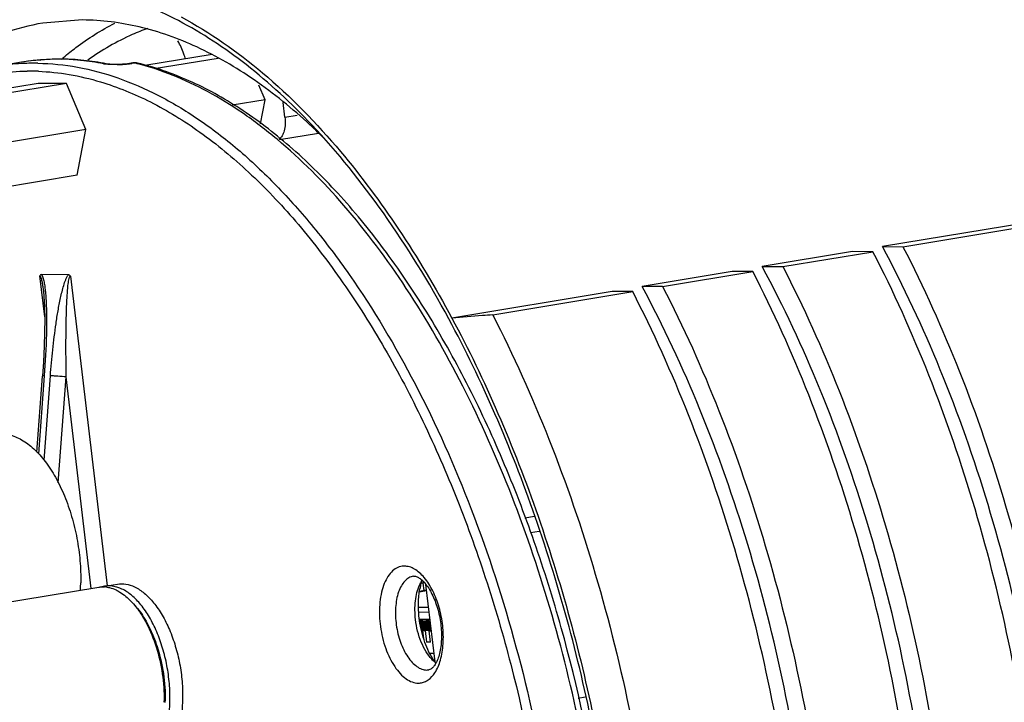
# Model space of a CAD drawing. Header units: millimetres. Extents: x -228268 to 1513407, y -439898 to -137408.
# Tile 54 of 125: x 200957 to 202284, y -288159 to -287239. Entities that reach past the tile are written whole.
import ezdxf

# ---------------------------------------------------------------- set-up
doc = ezdxf.new("R2010")
doc.units = ezdxf.units.MM
doc.layers.add('00_COMPONENTS', color=7, linetype='Continuous')
doc.layers.add('20_ALL_FEATURES', color=7, linetype='Continuous')

msp = doc.modelspace()

# ---------------------------------------------------------------- linework, layer by layer
at = {"layer": '00_COMPONENTS', "color": 7, "linetype": 'Continuous', "lineweight": 25}
for p, q in [((200959.8, -287296.3), (200928.3, -287301.6)), ((200984.9, -287293.2), (200985.9, -287293.1)), ((200985.9, -287293.1), (200984.9, -287293.2)), ((200985.8, -287293.2), (200984.9, -287293.2)), ((201013.3, -287291.9), (201015.1, -287291.7)), ((201015.1, -287291.7), (201015.2, -287291.7)), ((201039.9, -287293.4), (201032.1, -287292.7)), ((201039.9, -287293.4), (201037, -287293.5)), ((201039.9, -287293.4), (201039.9, -287293.4)), ((201070.2, -287298.2), (201074.1, -287298.3)), ((201074.1, -287298.3), (201074.1, -287298.3)), ((201087.4, -287299.1), (201082.8, -287299.1)), ((201089.9, -287299.1), (201087.4, -287299.1)), ((201089, -287299.4), (201089.9, -287299.1)), ((201096.1, -287298.8), (201089.9, -287299.1)), ((201102.6, -287298.2), (201096.1, -287298.8)), ((201107.6, -287297.5), (201102.6, -287298.2)), ((201110, -287297.1), (201107.5, -287297.5)), ((201109.2, -287297.6), (201107.6, -287297.5)), ((201109.2, -287297.6), (201111.8, -287297.2)), ((201111.8, -287297.2), (201110, -287297.1)), ((201111.8, -287297.2), (201116.2, -287297.4)), ((201023, -287582.8), (200987, -287582.5)), ((200991.1, -287639.4), (200984.6, -287584.3)), ((201025.8, -287584.5), (201075.1, -288002)), ((200980.4, -287821.7), (200988.2, -287719.1)), ((200990.5, -287718.9), (200982.6, -287823.9)), ((200990.2, -287832.7), (200998.8, -287719)), ((201009.4, -287863.1), (201020.2, -287720.4)), ((201053.9, -288005.4), (201020.2, -287720.4)), ((200867.1, -288036.4), (201064.1, -288003.7)), ((201071.9, -288002.4), (201089, -287999.6)), ((201508.3, -288115.2), (201508.8, -288115.1))]:
    msp.add_line(p, q, dxfattribs=at)
for points in [[(201015.1, -287291.7), (201005.7, -287291.9), (200994.2, -287292.5), (200985.9, -287293.1)], [(201032.1, -287292.7), (201022.6, -287291.9), (201015.2, -287291.7)], [(201082.8, -287299.1), (201078.9, -287298.8), (201075.9, -287298.6), (201074.1, -287298.3)], [(200989.4, -287604.9), (200990, -287611.5), (200990.8, -287626.4), (200991.2, -287642.4), (200991, -287659.8), (200990.5, -287678.8), (200989.5, -287699.9), (200988.2, -287719.1)]]:
    msp.add_lwpolyline(points, dxfattribs=at)
for centre, radius, start, end in [((200977.3, -287597.3), 299.8, 93.3377, 99.3875), ((201008.7, -287591.2), 299, 94.5686, 99.4214), ((201010.5, -287601.9), 309.8, 96.1857, 99.4245), ((200977.6, -287601.7), 304.2, 89.668, 93.336), ((201010.6, -287603.1), 310.9, 94.7469, 96.1859), ((200977.6, -287605.6), 308.1, 89.2002, 89.6723), ((201010, -287534.3), 242.4, 88.7877, 89.2383), ((201008.4, -287612.8), 320.6, 84.3705, 84.8754), ((201007, -287625), 332.8, 79.0465, 84.3296), ((201009.2, -287633.5), 341.4, 79.6836, 84.8395), ((201007.4, -287643.4), 351.5, 79.0605, 79.696), ((201086.1, -287138.7), 160.7, 271.0245, 271.3577), ((201086.1, -287136.8), 162.6, 271.3525, 273.4836), ((201087.3, -287154.3), 145.1, 273.4322, 276.1981), ((201090.4, -287182.4), 116.7, 276.1608, 278.5172), ((201093.1, -287201), 98, 278.5348, 279.426), ((201112.6, -287312.5), 15.6, 94.081, 99.424), ((201112.5, -287312.6), 15.7, 76.5333, 94.028), ((201028.5, -287643.5), 356.2, 75.8298, 76.4814), ((200970.8, -287612), 303.9, 89.1995, 90.6027), ((200970.8, -287614.9), 306.8, 87.7892, 89.1989), ((201475.7, -287997.4), 22, 89.6566, 97.8237), ((200773, -287993.5), 266.7, 356.8658, 358.6892), ((200767.7, -287993.3), 272, 358.6866, 359.0087), ((201077.6, -288036.2), 34.3, 99.4422, 106.1195), ((201069.6, -288040.1), 36.8, 80.8102, 86.4406), ((201591.7, -288023.9), 96.7, 166.5202, 169.2269), ((201035.1, -288091.7), 100, 40.8691, 43.3945), ((201590, -288052.1), 90, 212.3897, 212.9975), ((201584.4, -288055.8), 83.2, 212.9496, 216.4087), ((201505.9, -288097.7), 17.7, 269.6566, 277.8237), ((201494.6, -288111), 22, 269.6566, 277.8237), ((200942.3, -288154.1), 209.7, 358.6869, 359.1735), ((200954.2, -288152.5), 199.3, 358.1138, 358.6869)]:
    msp.add_arc(centre, radius, start, end, dxfattribs=at)
for points, knots in [([(200981.9, -287297.5), (200999.8, -287297.8), (201036.4, -287301.5), (201090.9, -287316.3), (201145.5, -287340), (201199.6, -287372.5), (201252.8, -287413.4), (201304.7, -287462.5), (201354.9, -287519.2), (201420.6, -287606.4), (201495.3, -287732.1), (201570.1, -287900.5), (201629.6, -288084.8), (201657.8, -288213.5), (201668.9, -288279.2)], [0, 0, 0, 0, 0.042096, 0.085947, 0.132202, 0.18137, 0.233776, 0.289588, 0.348844, 0.411466, 0.545983, 0.691023, 0.843548, 1, 1, 1, 1]), ([(201013.3, -287291.9), (201011, -287291.9), (201005.3, -287292), (200996.2, -287292.4), (200989.2, -287292.9), (200985.8, -287293.2)], [0, 0, 0, 0, 0.241594, 0.627467, 1, 1, 1, 1]), ([(201022.1, -287292.2), (201021.6, -287292.2), (201019.2, -287292), (201016.9, -287292), (201015.2, -287291.9)], [0, 0, 0, 0, 0.242581, 1, 1, 1, 1]), ([(201037, -287293.5), (201034.5, -287293.3), (201029.5, -287292.8), (201024.5, -287292.4), (201022.1, -287292.2)], [0, 0, 0, 0, 0.518931, 1, 1, 1, 1]), ([(201073.9, -287298.8), (201073.6, -287298.8), (201072.3, -287298.6), (201071.1, -287298.4), (201070.2, -287298.2)], [0, 0, 0, 0, 0.273451, 1, 1, 1, 1]), ([(201081.5, -287299.3), (201080.8, -287299.3), (201078.3, -287299.2), (201075.8, -287299), (201073.9, -287298.8)], [0, 0, 0, 0, 0.271338, 1, 1, 1, 1]), ([(201089, -287299.4), (201088.3, -287299.4), (201085.8, -287299.4), (201083.4, -287299.4), (201081.5, -287299.3)], [0, 0, 0, 0, 0.257693, 1, 1, 1, 1]), ([(201715.8, -288210.6), (201704.5, -288153.7), (201677.5, -288042.2), (201623.7, -287882.2), (201558.3, -287734.5), (201483, -287602.8), (201399.5, -287490.5), (201322.8, -287413.2), (201259, -287364.4), (201197.8, -287326.7), (201148.7, -287306.5), (201115.7, -287298.2)], [0, 0, 0, 0, 0.152651, 0.301389, 0.443583, 0.576946, 0.699712, 0.810865, 0.862102, 0.910558, 1, 1, 1, 1]), ([(201753.4, -288784.6), (201761.6, -288706), (201766.7, -288544), (201744.1, -288300.3), (201700.9, -288098.5), (201652.3, -287943), (201609.7, -287832.7), (201561.5, -287729.3), (201508.1, -287634.1), (201450.3, -287548.4), (201388.6, -287473.2), (201323.9, -287409.5), (201256.7, -287358.1), (201187.9, -287319.8), (201139.9, -287303.1), (201116.2, -287297.4)], [0, 0, 0, 0, 0.137607, 0.28113, 0.425245, 0.495861, 0.564633, 0.630974, 0.694369, 0.754398, 0.810768, 0.863338, 0.912164, 0.957535, 1, 1, 1, 1]), ([(200816.2, -287350.8), (200827.9, -287344), (200851.9, -287331.9), (200889.5, -287318.5), (200928.3, -287310.2), (200954.5, -287308.3), (200967.6, -287308.1)], [0, 0, 0, 0, 0.25538, 0.50515, 0.752349, 1, 1, 1, 1]), ([(200982.6, -287308.3), (200996.5, -287308.9), (201024.8, -287311.9), (201052.5, -287318.5), (201066.3, -287322.6)], [0, 0, 0, 0, 0.49219, 1, 1, 1, 1]), ([(201066.3, -287322.6), (201089.4, -287329.6), (201136.2, -287348.8), (201203.2, -287390.2), (201268.6, -287444.6), (201331.7, -287511.1), (201391.7, -287588.9), (201447.8, -287677), (201499.4, -287774.2), (201545.7, -287879.4), (201586.2, -287991.1), (201632, -288147.7), (201671.5, -288349.6), (201689.6, -288591.9), (201681.5, -288752), (201671.7, -288829.4)], [0, 0, 0, 0, 0.042063, 0.087444, 0.136589, 0.189676, 0.24666, 0.307317, 0.371289, 0.438103, 0.507209, 0.577989, 0.721855, 0.864302, 1, 1, 1, 1]), ([(200987, -287582.5), (200986.5, -287582.5), (200985.5, -287582.8), (200984.8, -287583.8), (200984.6, -287584.3)], [0, 0, 0, 0, 0.451468, 1, 1, 1, 1]), ([(200987, -287582.5), (200987.5, -287583.3), (200988.3, -287585.1), (200989.6, -287588.9), (200990.7, -287594.2), (200991.6, -287600.8), (200992, -287605.3), (200992.2, -287607.6)], [0, 0, 0, 0, 0.105905, 0.222754, 0.472667, 0.733498, 1, 1, 1, 1]), ([(200984.6, -287584.3), (200984.8, -287584.3), (200985.2, -287584.6), (200985.8, -287585.6), (200986.4, -287587.4), (200987, -287589.8), (200987.6, -287592.6), (200988.1, -287595.5), (200988.7, -287599.4), (200989.1, -287602.4), (200989.3, -287604.5)], [0, 0, 0, 0, 0.026181, 0.064409, 0.168932, 0.29394, 0.427901, 0.56705, 0.709421, 1, 1, 1, 1]), ([(200998.8, -287719), (200999.7, -287707.2), (201001.3, -287689.6), (201004, -287666.1), (201006.3, -287648.6), (201008.6, -287634.1), (201010.7, -287622.5), (201012.5, -287614), (201014.4, -287605.5), (201016.6, -287597.3), (201018.8, -287590.7), (201020.9, -287585.9), (201022.2, -287583.7), (201023, -287582.8)], [0, 0, 0, 0, 0.254644, 0.381972, 0.509154, 0.635988, 0.699161, 0.762051, 0.82448, 0.886071, 0.94584, 0.974175, 1, 1, 1, 1]), ([(201020.2, -287720.4), (201020.1, -287714.4), (201019.9, -287702.6), (201019.8, -287684.8), (201019.8, -287667), (201020, -287652.2), (201020.2, -287640.4), (201020.5, -287631.6), (201020.8, -287622.9), (201021.2, -287614.2), (201021.7, -287607), (201022.1, -287601.4), (201022.5, -287597.3), (201023, -287593.2), (201023.6, -287589.5), (201024.3, -287586.7), (201025, -287585.1), (201025.5, -287584.5), (201025.8, -287584.5)], [0, 0, 0, 0, 0.130439, 0.260769, 0.390886, 0.520638, 0.585302, 0.64975, 0.713902, 0.777607, 0.840579, 0.871622, 0.902156, 0.931895, 0.960135, 0.984874, 0.99418, 1, 1, 1, 1]), ([(201025.8, -287584.5), (201025.4, -287584), (201024.6, -287583.1), (201023.5, -287582.8), (201023, -287582.8)], [0, 0, 0, 0, 0.562861, 1, 1, 1, 1]), ([(200992.2, -287607.6), (200993, -287616.7), (200993.7, -287635.1), (200993.4, -287672.2), (200992, -287700.2), (200990.5, -287718.9)], [0, 0, 0, 0, 0.245956, 0.495877, 1, 1, 1, 1]), ([(200990.5, -287718.9), (200990.2, -287718.9), (200989.7, -287718.9), (200988.9, -287718.9), (200988.5, -287719), (200988.2, -287719), (200988.2, -287719.1)], [0, 0, 0, 0, 0.405569, 0.719527, 0.92126, 1, 1, 1, 1]), ([(201020.2, -287720.4), (201016.4, -287720), (201010.6, -287719.5), (201003.4, -287719.1), (201000.1, -287719), (200998.8, -287719)], [0, 0, 0, 0, 0.541215, 0.811313, 1, 1, 1, 1]), ([(200925.3, -287797.8), (200928.1, -287797.4), (200933.9, -287797), (200945.9, -287798.4), (200954.7, -287802), (200960.1, -287805.1)], [0, 0, 0, 0, 0.23595, 0.478065, 1, 1, 1, 1]), ([(200960.1, -287805.1), (200966, -287808.5), (200977.5, -287817.3), (200992.7, -287834.5), (201006.5, -287856), (201018.4, -287881), (201028, -287908.6), (201035, -287937.9), (201039.1, -287967.9), (201039.8, -287988.1), (201039.6, -287998)], [0, 0, 0, 0, 0.093267, 0.199109, 0.317051, 0.445276, 0.581072, 0.721176, 0.862014, 1, 1, 1, 1]), ([(201472.7, -287975.6), (201470.1, -287975.9), (201464.6, -287977.8), (201457.6, -287983.4), (201451.8, -287991.5), (201447.2, -288001.8), (201443.9, -288014), (201441.5, -288032.5), (201442.6, -288057.2), (201448.3, -288081.4), (201455.7, -288099.1), (201462.2, -288110.6), (201469.6, -288120.1), (201477.5, -288127.3), (201485.8, -288131.8), (201491.7, -288133), (201494.5, -288133)], [0, 0, 0, 0, 0.041891, 0.087294, 0.138755, 0.197385, 0.263046, 0.334761, 0.48967, 0.646845, 0.72123, 0.790337, 0.852857, 0.908154, 0.956634, 1, 1, 1, 1]), ([(201516.7, -288119.2), (201520.1, -288114), (201525.4, -288101.1), (201528.7, -288079.4), (201528, -288055.3), (201523.3, -288031.2), (201515, -288009.2), (201505.5, -287993.6), (201496.5, -287984.2), (201489.8, -287979.3), (201482.9, -287976.1), (201478.1, -287975.4), (201475.8, -287975.4)], [0, 0, 0, 0, 0.111949, 0.2447, 0.391128, 0.541135, 0.683937, 0.810165, 0.865277, 0.914753, 0.959219, 1, 1, 1, 1]), ([(201487.8, -287988.9), (201485.7, -287989.2), (201481.4, -287990.8), (201475.8, -287995.5), (201471.2, -288002.1), (201466.1, -288013.8), (201463.1, -288031.8), (201464.1, -288054.9), (201469.6, -288077.6), (201477.6, -288094.5), (201485.8, -288105.1), (201492.2, -288110.8), (201498.9, -288114.4), (201503.6, -288115.4), (201505.8, -288115.4)], [0, 0, 0, 0, 0.041986, 0.087696, 0.139537, 0.198533, 0.336085, 0.491063, 0.647981, 0.790811, 0.853151, 0.908303, 0.956696, 1, 1, 1, 1]), ([(201488.9, -287988.8), (201489.2, -287988.8), (201490.9, -287988.9), (201492.5, -287989.5), (201493.7, -287990.1)], [0, 0, 0, 0, 0.188695, 1, 1, 1, 1]), ([(201493.7, -287990.1), (201495.1, -287990.9), (201498.3, -287993), (201502.9, -287997.4), (201507.6, -288003.5), (201513.8, -288014), (201520.2, -288029.7), (201524.9, -288050.3), (201526.3, -288071.1), (201524.6, -288087.5), (201521.6, -288098.7), (201518.8, -288105.2), (201515.9, -288110), (201513.6, -288112.4), (201512.6, -288113.3)], [0, 0, 0, 0, 0.036086, 0.083314, 0.140405, 0.205617, 0.353396, 0.513171, 0.671257, 0.813962, 0.87538, 0.927842, 0.969536, 1, 1, 1, 1]), ([(201064.1, -288003.7), (201064.7, -288003.6), (201067.3, -288003.3), (201069.9, -288003.2), (201071.9, -288003.3)], [0, 0, 0, 0, 0.248719, 1, 1, 1, 1]), ([(201088.3, -288003.6), (201085.6, -288002.8), (201080.2, -288001.7), (201074.6, -288002), (201071.9, -288002.4)], [0, 0, 0, 0, 0.509704, 1, 1, 1, 1]), ([(201075.5, -288003.7), (201076.5, -288003.9), (201080.5, -288004.7), (201084.4, -288006.1), (201087.3, -288007.5)], [0, 0, 0, 0, 0.241641, 1, 1, 1, 1]), ([(201095.1, -288006.2), (201094.6, -288005.9), (201092.4, -288004.9), (201090.1, -288004.1), (201088.3, -288003.6)], [0, 0, 0, 0, 0.255767, 1, 1, 1, 1]), ([(201089, -287999.6), (201092.8, -287999), (201100.9, -287999), (201108.5, -288001.6), (201112.2, -288003.3)], [0, 0, 0, 0, 0.482058, 1, 1, 1, 1]), ([(201159.9, -288157.6), (201160, -288149.6), (201159.5, -288133.5), (201156.2, -288109.4), (201150.5, -288086), (201142.6, -288064), (201132.9, -288044.4), (201121.6, -288027.8), (201109.2, -288014.7), (201099.8, -288008.4), (201095.1, -288006.2)], [0, 0, 0, 0, 0.139241, 0.28153, 0.422926, 0.559524, 0.687787, 0.804857, 0.908961, 1, 1, 1, 1]), ([(201112.2, -288003.3), (201116.9, -288005.6), (201126.3, -288011.9), (201138.7, -288024.9), (201150, -288041.6), (201159.7, -288061.2), (201167.6, -288083.2), (201173.3, -288106.6), (201176.6, -288130.6), (201177.1, -288146.8), (201176.9, -288154.8)], [0, 0, 0, 0, 0.091039, 0.195143, 0.312213, 0.440476, 0.577074, 0.71847, 0.860759, 1, 1, 1, 1]), ([(201490.8, -288047.5), (201489.8, -288039.1), (201489.6, -288026.7), (201492.3, -288011.2), (201494.6, -288004.2), (201496.1, -288001.1)], [0, 0, 0, 0, 0.536947, 0.780712, 1, 1, 1, 1]), ([(201495.7, -288045.2), (201494.9, -288038.5), (201494.2, -288025.3), (201495.4, -288012.1), (201496.6, -288005.8)], [0, 0, 0, 0, 0.516865, 1, 1, 1, 1]), ([(201496.1, -288001.1), (201496.3, -288000.5), (201497.4, -287998.2), (201498.7, -287996), (201499.8, -287994.5)], [0, 0, 0, 0, 0.261002, 1, 1, 1, 1]), ([(201497.6, -288001.3), (201497.7, -288000.8), (201498.3, -287998.5), (201499, -287996.2), (201499.5, -287994.5)], [0, 0, 0, 0, 0.255426, 1, 1, 1, 1]), ([(201087.3, -288007.5), (201089, -288008.3), (201096.6, -288012.5), (201103.2, -288018.2), (201107.8, -288023)], [0, 0, 0, 0, 0.230648, 1, 1, 1, 1]), ([(201110.7, -288026.3), (201114, -288030), (201120.2, -288038.3), (201131.3, -288057.3), (201142.4, -288084.7), (201150.4, -288120.2), (201152.2, -288144.9), (201152, -288157.1)], [0, 0, 0, 0, 0.106346, 0.221352, 0.471572, 0.736753, 1, 1, 1, 1]), ([(201110.8, -288026.3), (201116, -288031.7), (201125.5, -288044.4), (201132.7, -288058.5), (201136, -288066.2)], [0, 0, 0, 0, 0.470953, 1, 1, 1, 1]), ([(201514, -288100.2), (201509, -288092.4), (201501, -288074.4), (201496.8, -288055.3), (201495.7, -288045.2)], [0, 0, 0, 0, 0.479092, 1, 1, 1, 1]), ([(201512.6, -288100.9), (201509.7, -288097.8), (201504.3, -288090.5), (201495.7, -288072.9), (201492, -288057.9), (201490.8, -288047.5)], [0, 0, 0, 0, 0.217666, 0.463383, 1, 1, 1, 1]), ([(201136, -288066.2), (201136.6, -288067.6), (201139, -288073.4), (201141.1, -288079.2), (201142.6, -288083.7)], [0, 0, 0, 0, 0.24586, 1, 1, 1, 1]), ([(201142.6, -288083.7), (201146.4, -288095.5), (201152, -288119.8), (201153.7, -288144.7), (201153.4, -288157.1)], [0, 0, 0, 0, 0.501951, 1, 1, 1, 1]), ([(201512.6, -288113.3), (201512.2, -288113.6), (201511.1, -288114.4), (201509.7, -288115), (201508.8, -288115.1)], [0, 0, 0, 0, 0.323125, 1, 1, 1, 1]), ([(201518.2, -288105.9), (201517.8, -288105.6), (201515.8, -288104), (201513.9, -288102.3), (201512.6, -288100.9)], [0, 0, 0, 0, 0.239449, 1, 1, 1, 1]), ([(201497.6, -288132.8), (201499.4, -288132.6), (201503.1, -288131.6), (201510.1, -288127.6), (201514.4, -288122.8), (201516.7, -288119.2)], [0, 0, 0, 0, 0.22873, 0.466967, 1, 1, 1, 1]), ([(201127.4, -288242.8), (201132.5, -288239.4), (201139.3, -288232.1), (201146.2, -288220.6), (201152.6, -288206.1), (201158, -288184.9), (201159.7, -288167), (201159.9, -288157.6)], [0, 0, 0, 0, 0.196489, 0.30825, 0.429584, 0.699456, 1, 1, 1, 1]), ([(201176.9, -288154.8), (201176.7, -288166.3), (201174.9, -288183.2), (201169.2, -288204), (201163.7, -288217.3), (201156.9, -288228.4), (201148.9, -288237.2), (201139.9, -288243.3), (201133.2, -288245.4), (201129.9, -288246)], [0, 0, 0, 0, 0.315369, 0.457935, 0.588338, 0.706142, 0.812152, 0.90874, 1, 1, 1, 1])]:
    msp.add_open_spline(points, degree=3, knots=knots, dxfattribs=at)
msp.add_open_spline([(201487.8, -287988.9), (201488.2, -287988.8), (201488.5, -287988.8), (201488.9, -287988.8)], degree=3, dxfattribs=at)
at = {"layer": '20_ALL_FEATURES', "color": 7, "linetype": 'Continuous', "lineweight": 25}
for p, q in [((201042, -287239.2), (200988.8, -287243.4)), ((201015.2, -287290.7), (201016.5, -287289.6)), ((201216.6, -287285.8), (201125.9, -287300.8)), ((203676.6, -287286.2), (202119.8, -287544.7)), ((202147.5, -287544.8), (203680.9, -287290.3)), ((201224.7, -287291), (201138.5, -287305.3)), ((200982.3, -287324.7), (200247.3, -287446.7)), ((201020.3, -287324.9), (200259.7, -287451.2)), ((201020.3, -287324.9), (200982.3, -287324.7)), ((201046.7, -287386.8), (201020.3, -287324.9)), ((201288.3, -287346.7), (201279.8, -287326.9)), ((201288.3, -287346.7), (201243.5, -287354.2)), ((201282.1, -287379.2), (201288.3, -287346.7)), ((201314.8, -287370.4), (201312.4, -287350.4)), ((201314.8, -287370.4), (201331.2, -287367.6)), ((201046.7, -287386.8), (200361.8, -287500.5)), ((201034.9, -287448.6), (201046.7, -287386.8)), ((201307.6, -287400.4), (201360.1, -287391.7)), ((201034.9, -287448.6), (200427.1, -287549.5)), ((202079.3, -287551.4), (201957.9, -287571.6)), ((201985.6, -287571.7), (202107, -287551.6)), ((202107, -287551.6), (202079.3, -287551.4)), ((202119.8, -287544.7), (202147.5, -287544.8)), ((201917.4, -287578.3), (201796, -287598.4)), ((201823.7, -287598.6), (201945.2, -287578.4)), ((201945.2, -287578.4), (201917.4, -287578.3)), ((201957.9, -287571.6), (201985.6, -287571.7)), ((201755.5, -287605.1), (201539.7, -287641)), ((201594.7, -287636.6), (201783.3, -287605.3)), ((201783.3, -287605.3), (201755.5, -287605.1)), ((201823.7, -287598.6), (201796, -287598.4)), ((201637.8, -287910.3), (201650.9, -287908.1)), ((201657.5, -287928.7), (201645.6, -287930.7)), ((201501.1, -287998.3), (201498.8, -287998.3)), ((201502.3, -288008), (201501.1, -287998.3)), ((201504.4, -288000), (201516.7, -288104.3)), ((201505.5, -288008.8), (201496.2, -288010.3)), ((201505.4, -288008.8), (201496.2, -288010.3)), ((201496.3, -288009), (201505.3, -288007.5)), ((201494.9, -288030.5), (201508, -288030.6)), ((201508.9, -288037.7), (201495.3, -288037.6)), ((201496, -288046.9), (201510, -288046.9)), ((201496.3, -288048.9), (201497.1, -288048.8)), ((201496.4, -288049.4), (201500.4, -288048.8)), ((201496.6, -288050.3), (201505.3, -288048.8)), ((201496.7, -288050.8), (201508.6, -288048.8)), ((201496.9, -288051.6), (201510.3, -288049.4)), ((201497, -288052.2), (201510.3, -288050)), ((201500.4, -288048.8), (201497.1, -288048.8)), ((201497.1, -288053), (201510.4, -288050.8)), ((201497.2, -288053.6), (201510.5, -288051.4)), ((201497.4, -288054.4), (201510.6, -288052.2)), ((201497.5, -288054.9), (201510.6, -288052.8)), ((201497.6, -288055.8), (201510.7, -288053.6)), ((201497.7, -288056.3), (201510.8, -288054.1)), ((201497.9, -288057.1), (201510.9, -288055)), ((201498, -288057.7), (201511, -288055.5)), ((201498.2, -288058.5), (201511.1, -288056.4)), ((201498.3, -288059.1), (201511.1, -288056.9)), ((201498.4, -288059.9), (201511.2, -288057.7)), ((201498.5, -288060.4), (201511.3, -288058.3)), ((201498.7, -288061.3), (201511.4, -288059.1)), ((201498.8, -288061.8), (201511.5, -288059.7)), ((201500.4, -288048.8), (201500.5, -288049.6)), ((201508.6, -288048.8), (201505.3, -288048.8)), ((201508.6, -288048.8), (201508.7, -288049.7)), ((201500.7, -288062.3), (201511.6, -288060.5)), ((201502, -288072.9), (201500.7, -288062.3)), ((201500.7, -288062.3), (201504, -288062.3)), ((201504, -288062.3), (201511.6, -288061.1)), ((201505.8, -288077.8), (201504, -288062.3)), ((201508.9, -288062.4), (201511.7, -288061.9)), ((201510.8, -288077.8), (201508.9, -288062.4)), ((201508.9, -288062.4), (201511.8, -288062.4)), ((201505.8, -288077.8), (201510.6, -288077)), ((201510.8, -288077.8), (201505.8, -288077.8)), ((201515.4, -288093.3), (201510.5, -288093.3)), ((201719.4, -288152.2), (201710, -288153.8))]:
    msp.add_line(p, q, dxfattribs=at)
for centre, radius, start, end in [((200803.2, -287969.9), 802.9, 45.2072, 47.1996), ((201508.4, -287997.4), 7.36, 169.7743, 186.707)]:
    msp.add_arc(centre, radius, start, end, dxfattribs=at)
for points, knots in [([(201350.9, -287380.5), (201323.4, -287351.4), (201267.3, -287299.3), (201175.8, -287238.6), (201082.6, -287200.8), (201018.8, -287191.6), (200988.2, -287191.4)], [0, 0, 0, 0, 0.285959, 0.545131, 0.780927, 1, 1, 1, 1]), ([(201174.8, -287235.2), (201214, -287256), (201291.7, -287310.6), (201357.6, -287378.5), (201389.7, -287416.6)], [0, 0, 0, 0, 0.47083, 1, 1, 1, 1]), ([(200988.8, -287243.4), (200970.6, -287246.5), (200934.3, -287255.9), (200882.4, -287279.6), (200833.1, -287312.7), (200803.3, -287340), (200788.9, -287354.9)], [0, 0, 0, 0, 0.237527, 0.480287, 0.733136, 1, 1, 1, 1]), ([(201016.5, -287289.6), (201022, -287285), (201043.7, -287267.8), (201067.2, -287252.9), (201085.5, -287243.5)], [0, 0, 0, 0, 0.256814, 1, 1, 1, 1]), ([(201348.7, -287380.8), (201325, -287358.8), (201276.8, -287319.5), (201199.3, -287274.2), (201120.9, -287246.2), (201067.7, -287239.4), (201042, -287239.2)], [0, 0, 0, 0, 0.281171, 0.53887, 0.776565, 1, 1, 1, 1]), ([(201129.9, -287250.6), (201122.9, -287253.2), (201094.7, -287264.5), (201068.1, -287279.9), (201049.4, -287293.2)], [0, 0, 0, 0, 0.244704, 1, 1, 1, 1]), ([(201180.7, -287291.7), (201180.1, -287289.5), (201177.5, -287281.1), (201173.9, -287272.9), (201170.6, -287267.4)], [0, 0, 0, 0, 0.262337, 1, 1, 1, 1]), ([(201314.8, -287370.4), (201315.2, -287373.5), (201315.4, -287379.7), (201314.2, -287388.2), (201311.5, -287395.2), (201308.5, -287398.7), (201306.8, -287399.7)], [0, 0, 0, 0, 0.302582, 0.578076, 0.811477, 1, 1, 1, 1]), ([(201535.5, -287642), (201508.9, -287592.9), (201453.1, -287501.4), (201385.9, -287417.6), (201350.9, -287380.5)], [0, 0, 0, 0, 0.522441, 1, 1, 1, 1]), ([(201389.7, -287416.6), (201417.7, -287449.9), (201471.5, -287522.4), (201517.6, -287599.9), (201539.7, -287641)], [0, 0, 0, 0, 0.482295, 1, 1, 1, 1]), ([(202283.8, -289017.3), (202298.7, -288962.6), (202322.5, -288847.4), (202340.6, -288667.3), (202342.1, -288477.6), (202326.7, -288283.1), (202295, -288088.7), (202247.7, -287899.2), (202186, -287719.4), (202134.9, -287605.6), (202107, -287551.6)], [0, 0, 0, 0, 0.112993, 0.233668, 0.360166, 0.490305, 0.621733, 0.752039, 0.878856, 1, 1, 1, 1]), ([(202294, -289019.3), (202310.4, -288965.1), (202336.8, -288850.3), (202357.6, -288669.7), (202360.7, -288478.4), (202346, -288281.7), (202314, -288084.9), (202265.4, -287893.4), (202201.8, -287712.4), (202148.7, -287598.5), (202119.8, -287544.7)], [0, 0, 0, 0, 0.111837, 0.232063, 0.358686, 0.489326, 0.621394, 0.752229, 0.879226, 1, 1, 1, 1]), ([(202147.5, -287544.8), (202175.6, -287599.3), (202227, -287713.9), (202289, -287895.1), (202336.4, -288086.1), (202367.9, -288281.9), (202382.8, -288477.6), (202380.7, -288668.3), (202361.7, -288849.2), (202337.2, -288964.7), (202321.8, -289019.4)], [0, 0, 0, 0, 0.12128, 0.248262, 0.378728, 0.510275, 0.640455, 0.766884, 0.887357, 1, 1, 1, 1]), ([(202121.9, -289044.2), (202136.8, -288989.5), (202160.6, -288874.3), (202178.8, -288694.1), (202180.2, -288504.5), (202164.8, -288310), (202133.1, -288115.6), (202085.8, -287926.1), (202024.2, -287746.3), (201973, -287632.5), (201945.2, -287578.4)], [0, 0, 0, 0, 0.112993, 0.233668, 0.360166, 0.490305, 0.621733, 0.752039, 0.878856, 1, 1, 1, 1]), ([(202132.2, -289046.2), (202148.6, -288992), (202174.9, -288877.2), (202195.7, -288696.6), (202198.8, -288505.3), (202184.1, -288308.6), (202152.1, -288111.8), (202103.5, -287920.3), (202039.9, -287739.3), (201986.8, -287625.4), (201957.9, -287571.6)], [0, 0, 0, 0, 0.111837, 0.232063, 0.358686, 0.489326, 0.621394, 0.752229, 0.879226, 1, 1, 1, 1]), ([(201985.6, -287571.7), (202013.7, -287626.2), (202065.2, -287740.8), (202127.1, -287922), (202174.5, -288112.9), (202206, -288308.7), (202220.9, -288504.5), (202218.8, -288695.2), (202199.8, -288876.1), (202175.3, -288991.5), (202159.9, -289046.3)], [0, 0, 0, 0, 0.12128, 0.248262, 0.378728, 0.510275, 0.640455, 0.766884, 0.887357, 1, 1, 1, 1]), ([(201960, -289071.1), (201974.9, -289016.4), (201998.7, -288901.2), (202016.9, -288721), (202018.3, -288531.3), (202002.9, -288336.9), (201971.2, -288142.5), (201923.9, -287953), (201862.3, -287773.1), (201811.1, -287659.4), (201783.3, -287605.3)], [0, 0, 0, 0, 0.112993, 0.233668, 0.360166, 0.490305, 0.621733, 0.752039, 0.878856, 1, 1, 1, 1]), ([(201970.3, -289073), (201986.7, -289018.9), (202013, -288904.1), (202033.8, -288723.5), (202036.9, -288532.2), (202022.2, -288335.5), (201990.2, -288138.6), (201941.7, -287947.1), (201878, -287766.2), (201824.9, -287652.3), (201796, -287598.4)], [0, 0, 0, 0, 0.111837, 0.232063, 0.358686, 0.489326, 0.621394, 0.752229, 0.879226, 1, 1, 1, 1]), ([(201823.7, -287598.6), (201851.8, -287653), (201903.3, -287767.7), (201965.2, -287948.9), (202012.6, -288139.8), (202044.1, -288335.6), (202059, -288531.3), (202057, -288722.1), (202038, -288902.9), (202013.4, -289018.4), (201998, -289073.2)], [0, 0, 0, 0, 0.12128, 0.248262, 0.378728, 0.510275, 0.640455, 0.766884, 0.887357, 1, 1, 1, 1]), ([(201732.5, -288207.9), (201712.7, -288106.6), (201673.1, -287958.3), (201600.4, -287771.4), (201558.1, -287683.8), (201535.5, -287642)], [0, 0, 0, 0, 0.515115, 0.76282, 1, 1, 1, 1]), ([(201594.7, -287636.6), (201590.1, -287637), (201571.8, -287638.4), (201553.4, -287639.9), (201539.7, -287641)], [0, 0, 0, 0, 0.250418, 1, 1, 1, 1]), ([(201539.7, -287641), (201562.2, -287682.9), (201604.4, -287770.6), (201676.8, -287957.5), (201716.3, -288105.8), (201736.1, -288207)], [0, 0, 0, 0, 0.237335, 0.485072, 1, 1, 1, 1]), ([(201594.7, -287636.6), (201622.7, -287691.1), (201674.2, -287805.7), (201736.2, -287986.9), (201783.5, -288177.8), (201804.6, -288308.7), (201812.4, -288374.7)], [0, 0, 0, 0, 0.237675, 0.486527, 0.742197, 1, 1, 1, 1])]:
    msp.add_open_spline(points, degree=3, knots=knots, dxfattribs=at)

doc.saveas('drawing.dxf')
